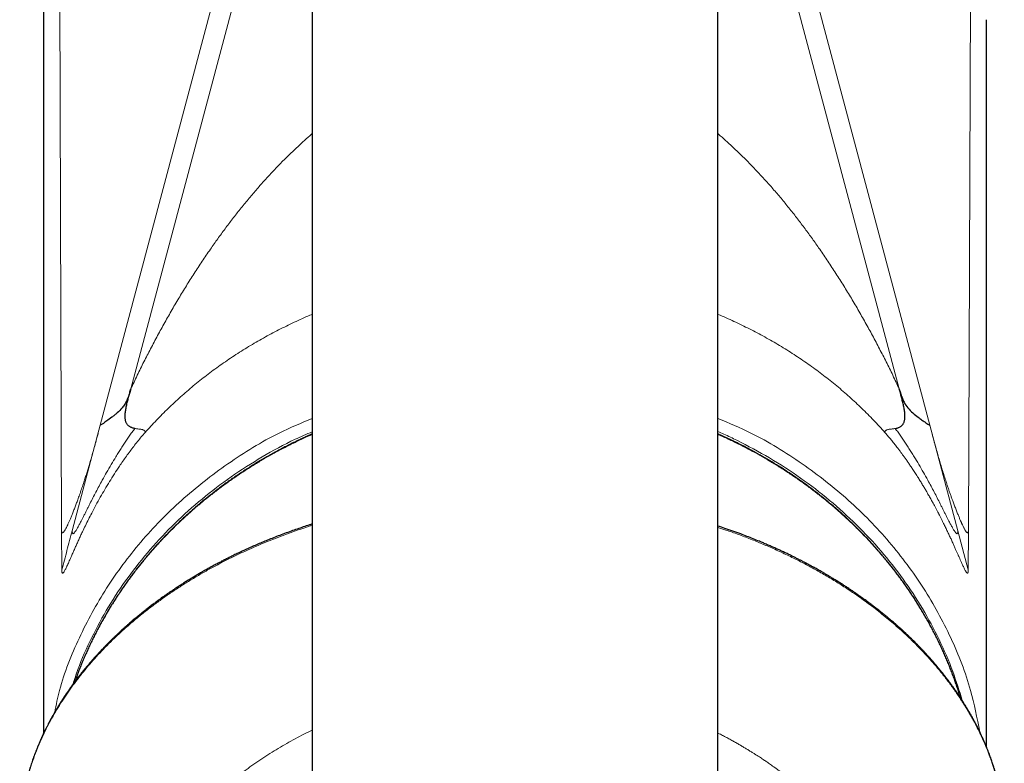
# Model space of a CAD drawing. Header units: millimetres. Extents: x 8 to 763, y 12 to 745.
# Tile 8 of 45: x 371 to 419, y 330 to 367. Entities that reach past the tile are written whole.
import ezdxf

# ---------------------------------------------------------------- set-up
doc = ezdxf.new("R2010")
doc.units = ezdxf.units.MM

msp = doc.modelspace()

# ---------------------------------------------------------------- linework, layer by layer
at = {"color": 8, "linetype": 'Continuous', "lineweight": 0}
for p, q in [((376.059, 348.518), (384.301, 379.507)), ((413.941, 348.518), (405.699, 379.507)), ((382.646, 377.149), (374.553, 346.724)), ((407.354, 377.149), (415.447, 346.724)), ((372.534, 372.693), (372.648, 341.539)), ((417.466, 372.693), (417.352, 341.539)), ((415.447, 346.724), (416.832, 341.52)), ((372.648, 341.539), (372.655, 339.587)), ((416.832, 341.52), (417.345, 339.587)), ((417.351, 341.539), (417.344, 339.58))]:
    msp.add_line(p, q, dxfattribs=at)
at = {"color": 7, "linetype": 'Continuous', "lineweight": 30}
for p, q in [((385, 378.461), (385, 338.461)), ((405, 338.461), (405, 378.461)), ((371.75, 366.711), (371.75, 331.515)), ((418.25, 330.842), (418.25, 366.711)), ((385, 338.461), (385, 198.461)), ((405, 198.461), (405, 338.461))]:
    msp.add_line(p, q, dxfattribs=at)
at = {"color": 8, "linetype": 'Continuous', "lineweight": 0, "flags": 128}
msp.add_lwpolyline([(374.553, 346.724), (373.861, 344.122), (373.168, 341.52)], dxfattribs=at)
at = {"color": 7, "linetype": 'Continuous', "lineweight": 30}
for points, knots in [([(372.534, 372.693), (372.49, 372.524), (372.403, 372.186), (372.286, 371.676), (372.18, 371.163), (372.085, 370.649), (372.002, 370.132), (371.931, 369.613), (371.871, 369.093), (371.823, 368.564), (371.785, 368.025), (371.761, 367.478), (371.75, 367.039), (371.751, 366.783), (371.752, 366.71)], [0, 0, 0, 0, 0.086494, 0.172989, 0.259485, 0.345981, 0.432476, 0.518969, 0.60546, 0.691947, 0.78255, 0.87315, 0.963749, 1, 1, 1, 1]), ([(376.059, 348.518), (376.034, 348.43), (375.988, 348.266), (375.909, 348.044), (375.835, 347.88), (375.764, 347.759), (375.701, 347.665), (375.584, 347.513), (375.433, 347.362), (375.258, 347.217), (375.081, 347.081), (374.916, 346.964), (374.782, 346.868), (374.706, 346.814), (374.637, 346.767), (374.579, 346.73), (374.562, 346.726), (374.553, 346.724)], [0, 0, 0, 0, 0.098653, 0.18244, 0.251825, 0.292064, 0.332407, 0.373034, 0.498127, 0.560655, 0.623479, 0.750913, 0.801662, 0.848146, 0.890716, 0.948187, 1, 1, 1, 1]), ([(376.256, 346.562), (376.235, 346.566), (376.193, 346.574), (376.132, 346.591), (376.075, 346.612), (376.021, 346.638), (375.973, 346.668), (375.929, 346.703), (375.891, 346.744), (375.858, 346.79), (375.831, 346.842), (375.809, 346.9), (375.793, 346.962), (375.783, 347.03), (375.777, 347.103), (375.777, 347.183), (375.781, 347.271), (375.791, 347.367), (375.805, 347.467), (375.824, 347.57), (375.845, 347.676), (375.869, 347.784), (375.903, 347.926), (375.948, 348.101), (376.003, 348.309), (376.04, 348.449), (376.059, 348.518)], [0, 0, 0, 0, 0.055964, 0.109548, 0.160455, 0.208488, 0.253545, 0.295625, 0.334824, 0.371333, 0.405436, 0.437502, 0.467961, 0.49728, 0.525925, 0.554326, 0.586283, 0.618762, 0.651998, 0.6861, 0.721074, 0.756852, 0.793318, 0.861478, 0.930593, 1, 1, 1, 1]), ([(413.744, 346.562), (413.765, 346.566), (413.807, 346.574), (413.868, 346.591), (413.925, 346.612), (413.979, 346.638), (414.027, 346.668), (414.071, 346.703), (414.109, 346.744), (414.142, 346.79), (414.169, 346.842), (414.191, 346.9), (414.207, 346.962), (414.217, 347.03), (414.223, 347.103), (414.223, 347.183), (414.219, 347.271), (414.209, 347.367), (414.195, 347.467), (414.176, 347.57), (414.155, 347.676), (414.131, 347.784), (414.097, 347.926), (414.052, 348.101), (413.997, 348.309), (413.96, 348.449), (413.941, 348.518)], [0, 0, 0, 0, 0.055964, 0.109548, 0.160455, 0.208488, 0.253545, 0.295625, 0.334824, 0.371333, 0.405436, 0.437502, 0.467961, 0.49728, 0.525925, 0.554326, 0.586283, 0.618762, 0.651998, 0.6861, 0.721074, 0.756852, 0.793318, 0.861478, 0.930593, 1, 1, 1, 1]), ([(413.941, 348.518), (413.966, 348.43), (414.012, 348.266), (414.091, 348.044), (414.197, 347.811), (414.364, 347.566), (414.608, 347.321), (414.817, 347.158), (414.961, 347.052), (415.047, 346.991), (415.149, 346.917), (415.257, 346.839), (415.354, 346.772), (415.421, 346.73), (415.438, 346.726), (415.447, 346.724)], [0, 0, 0, 0, 0.0986441, 0.1824485, 0.2518739, 0.3728771, 0.4980406, 0.6232084, 0.6654203, 0.7079838, 0.7509779, 0.8254341, 0.8906792, 0.9481651, 1, 1, 1, 1]), ([(385, 346.29), (384.938, 346.263), (384.794, 346.199), (384.569, 346.096), (384.324, 345.981), (384.08, 345.863), (383.839, 345.742), (383.598, 345.619), (383.36, 345.493), (383.123, 345.365), (382.888, 345.234), (382.655, 345.1), (382.424, 344.964), (382.194, 344.826), (381.967, 344.684), (381.741, 344.541), (381.517, 344.395), (381.295, 344.246), (381.076, 344.095), (380.858, 343.942), (380.642, 343.786), (380.429, 343.628), (380.217, 343.468), (380.008, 343.306), (379.801, 343.141), (379.597, 342.973), (379.394, 342.804), (379.194, 342.633), (378.996, 342.459), (378.801, 342.283), (378.608, 342.105), (378.417, 341.925), (378.229, 341.743), (378.043, 341.558), (377.86, 341.372), (377.679, 341.184), (377.501, 340.994), (377.325, 340.802), (377.152, 340.608), (376.982, 340.411), (376.84, 340.244), (376.7, 340.076), (376.562, 339.907), (376.401, 339.704), (376.243, 339.5), (376.088, 339.295), (375.935, 339.087), (375.786, 338.878), (375.639, 338.668), (375.495, 338.455), (375.353, 338.241), (375.215, 338.026), (375.08, 337.809), (374.947, 337.591), (374.818, 337.371), (374.692, 337.15), (374.568, 336.928), (374.448, 336.704), (374.33, 336.479), (374.216, 336.252), (374.104, 336.025), (373.996, 335.796), (373.891, 335.566), (373.789, 335.335), (373.69, 335.102), (373.594, 334.869), (373.502, 334.635), (373.412, 334.4), (373.344, 334.214), (373.307, 334.107), (373.297, 334.079)], [0, 0, 0, 0, 0.011172, 0.026185, 0.041198, 0.056211, 0.071224, 0.086236, 0.101249, 0.116261, 0.131273, 0.146285, 0.161297, 0.176309, 0.19132, 0.206332, 0.221343, 0.236354, 0.251365, 0.266376, 0.281386, 0.296397, 0.311407, 0.326417, 0.341427, 0.356437, 0.371446, 0.386455, 0.401464, 0.416473, 0.431482, 0.44649, 0.461498, 0.476506, 0.491514, 0.506521, 0.521528, 0.536535, 0.551542, 0.566548, 0.581672, 0.589604, 0.60461, 0.619615, 0.634621, 0.649625, 0.66463, 0.679634, 0.694638, 0.709642, 0.724645, 0.739649, 0.754651, 0.769654, 0.784656, 0.799658, 0.81466, 0.829661, 0.844662, 0.859663, 0.874664, 0.889664, 0.904664, 0.919664, 0.934663, 0.949662, 0.964661, 0.97966, 0.994658, 1, 1, 1, 1]), ([(416.968, 333.271), (416.951, 333.325), (416.911, 333.459), (416.842, 333.672), (416.763, 333.91), (416.68, 334.147), (416.594, 334.383), (416.505, 334.619), (416.412, 334.853), (416.317, 335.086), (416.218, 335.319), (416.116, 335.55), (416.011, 335.78), (415.903, 336.009), (415.792, 336.237), (415.678, 336.463), (415.561, 336.688), (415.44, 336.912), (415.317, 337.135), (415.191, 337.356), (415.062, 337.576), (414.929, 337.794), (414.794, 338.011), (414.656, 338.227), (414.515, 338.44), (414.371, 338.653), (414.225, 338.864), (414.075, 339.073), (413.923, 339.28), (413.768, 339.486), (413.61, 339.69), (413.449, 339.893), (413.286, 340.093), (413.12, 340.292), (412.951, 340.489), (412.78, 340.684), (412.606, 340.877), (412.429, 341.069), (412.25, 341.258), (412.068, 341.446), (411.884, 341.631), (411.698, 341.814), (411.508, 341.996), (411.317, 342.175), (411.123, 342.352), (410.926, 342.527), (410.728, 342.7), (410.527, 342.871), (410.323, 343.039), (410.118, 343.206), (409.91, 343.37), (409.7, 343.531), (409.488, 343.691), (409.273, 343.848), (409.057, 344.003), (408.839, 344.155), (408.618, 344.305), (408.395, 344.452), (408.171, 344.598), (407.944, 344.74), (407.716, 344.88), (407.486, 345.018), (407.254, 345.153), (407.02, 345.286), (406.784, 345.416), (406.547, 345.543), (406.308, 345.668), (406.067, 345.79), (405.824, 345.91), (405.58, 346.027), (405.335, 346.141), (405.141, 346.229), (405.029, 346.277), (405, 346.29)], [0, 0, 0, 0, 0.009622, 0.023895, 0.038167, 0.052439, 0.066712, 0.080985, 0.095258, 0.109532, 0.123806, 0.13808, 0.152354, 0.166628, 0.180903, 0.195178, 0.209453, 0.223729, 0.238004, 0.252281, 0.266557, 0.280833, 0.29511, 0.309388, 0.323665, 0.337943, 0.352221, 0.366499, 0.380777, 0.395056, 0.409335, 0.423615, 0.437894, 0.452174, 0.466454, 0.480734, 0.495015, 0.509296, 0.523577, 0.537858, 0.55214, 0.566422, 0.580704, 0.594986, 0.609269, 0.623551, 0.637834, 0.652118, 0.666401, 0.680685, 0.694968, 0.709252, 0.723537, 0.737821, 0.752105, 0.76639, 0.780675, 0.79496, 0.809245, 0.823531, 0.837816, 0.852102, 0.866388, 0.880674, 0.89496, 0.909246, 0.923533, 0.937819, 0.952106, 0.966392, 0.980679, 0.994966, 1, 1, 1, 1]), ([(385, 341.849), (384.953, 341.834), (384.806, 341.788), (384.558, 341.706), (384.258, 341.604), (383.95, 341.496), (383.638, 341.382), (383.324, 341.263), (383.024, 341.146), (382.735, 341.029), (382.458, 340.914), (382.193, 340.8), (381.98, 340.706), (381.816, 340.632), (381.696, 340.578), (381.579, 340.524), (381.465, 340.47), (381.354, 340.418), (381.247, 340.367), (381.141, 340.316), (381.04, 340.266), (380.945, 340.219), (380.869, 340.182), (380.811, 340.152), (380.768, 340.13), (380.73, 340.111), (380.702, 340.097), (380.681, 340.087), (380.664, 340.078), (380.644, 340.068), (380.619, 340.055), (380.583, 340.036), (380.533, 340.011), (380.469, 339.977), (380.395, 339.938), (380.31, 339.894), (380.215, 339.843), (380.082, 339.771), (379.916, 339.681), (379.725, 339.574), (379.541, 339.469), (379.364, 339.366), (379.193, 339.265), (379.019, 339.16), (378.842, 339.052), (378.663, 338.939), (378.489, 338.829), (378.318, 338.717), (378.126, 338.59), (377.913, 338.445), (377.677, 338.281), (377.465, 338.128), (377.275, 337.989), (377.109, 337.865), (376.942, 337.737), (376.789, 337.618), (376.653, 337.51), (376.536, 337.416), (376.426, 337.326), (376.323, 337.241), (376.227, 337.161), (376.138, 337.085), (376.056, 337.014), (375.985, 336.953), (375.924, 336.9), (375.874, 336.856), (375.83, 336.817), (375.796, 336.787), (375.771, 336.764), (375.75, 336.745), (375.727, 336.725), (375.701, 336.701), (375.671, 336.674), (375.639, 336.645), (375.582, 336.593), (375.501, 336.519), (375.397, 336.422), (375.291, 336.321), (375.184, 336.217), (375.07, 336.107), (374.959, 335.996), (374.849, 335.885), (374.741, 335.774), (374.629, 335.657), (374.513, 335.533), (374.393, 335.403), (374.272, 335.269), (374.15, 335.132), (374.027, 334.991), (373.902, 334.843), (373.775, 334.69), (373.67, 334.56), (373.586, 334.455), (373.525, 334.377), (373.465, 334.3), (373.409, 334.227), (373.358, 334.16), (373.314, 334.102), (373.276, 334.051), (373.245, 334.008), (373.218, 333.972), (373.197, 333.943), (373.179, 333.919), (373.164, 333.898), (373.151, 333.879), (373.136, 333.859), (373.119, 333.835), (373.099, 333.807), (373.075, 333.774), (373.048, 333.735), (373.015, 333.689), (372.977, 333.634), (372.932, 333.569), (372.883, 333.498), (372.831, 333.42), (372.775, 333.335), (372.717, 333.248), (372.645, 333.137), (372.561, 333.003), (372.466, 332.848), (372.378, 332.701), (372.297, 332.563), (372.223, 332.433), (372.152, 332.305), (372.085, 332.181), (372.02, 332.059), (371.958, 331.939), (371.898, 331.82), (371.841, 331.706), (371.8, 331.619), (371.771, 331.558), (371.753, 331.521), (371.736, 331.485), (371.722, 331.454), (371.71, 331.429), (371.702, 331.411), (371.695, 331.397), (371.688, 331.382), (371.679, 331.363), (371.668, 331.338), (371.655, 331.309), (371.639, 331.274), (371.621, 331.233), (371.6, 331.185), (371.577, 331.133), (371.554, 331.079), (371.532, 331.026), (371.497, 330.944), (371.451, 330.832), (371.395, 330.693), (371.343, 330.557), (371.293, 330.423), (371.243, 330.286), (371.196, 330.152), (371.151, 330.018), (371.108, 329.885), (371.073, 329.773), (371.046, 329.683), (371.026, 329.616), (371.006, 329.548), (370.987, 329.482), (370.969, 329.417), (370.952, 329.358), (370.937, 329.303), (370.925, 329.254), (370.914, 329.212), (370.905, 329.177), (370.898, 329.15), (370.893, 329.13), (370.889, 329.115), (370.885, 329.102), (370.882, 329.087), (370.877, 329.069), (370.871, 329.043), (370.863, 329.011), (370.854, 328.971), (370.842, 328.924), (370.83, 328.869), (370.816, 328.807), (370.8, 328.738), (370.784, 328.662), (370.767, 328.578), (370.748, 328.487), (370.73, 328.389), (370.71, 328.283), (370.691, 328.17), (370.671, 328.049), (370.651, 327.921), (370.632, 327.786), (370.614, 327.644), (370.596, 327.494), (370.586, 327.391), (370.581, 327.339)], [0, 0, 0, 0, 0.0055762, 0.0175849, 0.0297874, 0.0418877, 0.0552631, 0.0682395, 0.0808169, 0.0929948, 0.1047731, 0.1161514, 0.1271294, 0.1324682, 0.1377068, 0.1428451, 0.1478832, 0.152821, 0.1576523, 0.1621885, 0.1669949, 0.1712781, 0.1750381, 0.1772451, 0.1792216, 0.1809676, 0.1823921, 0.1830657, 0.1837715, 0.1846992, 0.1858488, 0.1872205, 0.1896725, 0.1926161, 0.1960511, 0.1999775, 0.2043953, 0.2093044, 0.2185997, 0.2276551, 0.2364556, 0.2450012, 0.2532918, 0.2613272, 0.2706328, 0.2795711, 0.2881636, 0.2968294, 0.3057297, 0.3177386, 0.3301547, 0.3429842, 0.3519089, 0.3610236, 0.3703285, 0.3797402, 0.3868138, 0.3935281, 0.3998827, 0.4058775, 0.4115121, 0.4167865, 0.4217005, 0.4262539, 0.4295785, 0.4326773, 0.435379, 0.4375843, 0.4388763, 0.4400436, 0.4414259, 0.4430389, 0.4448828, 0.4469418, 0.4490954, 0.455376, 0.462182, 0.4687028, 0.4756425, 0.4830012, 0.4907789, 0.4977066, 0.5049617, 0.5125987, 0.5206193, 0.5290234, 0.5378107, 0.5464466, 0.5554228, 0.5647388, 0.5743943, 0.5843887, 0.5891687, 0.5940223, 0.598931, 0.603524, 0.6076558, 0.6113264, 0.614365, 0.6169939, 0.6192132, 0.621023, 0.6224233, 0.6236321, 0.6247564, 0.6259105, 0.6273518, 0.6290926, 0.6311329, 0.6334726, 0.6361116, 0.6396043, 0.6435121, 0.6478347, 0.6525718, 0.6577232, 0.6630567, 0.6683228, 0.6778021, 0.6870539, 0.6960776, 0.7039411, 0.7116218, 0.7191192, 0.7264329, 0.7335627, 0.7404153, 0.7475944, 0.7542472, 0.7603732, 0.7626356, 0.7648166, 0.7669152, 0.7687538, 0.7702008, 0.7712561, 0.7718932, 0.7727152, 0.7738302, 0.7752383, 0.7769394, 0.7789336, 0.781221, 0.7840759, 0.7871639, 0.7902341, 0.7932787, 0.7962977, 0.8044363, 0.8123824, 0.8201359, 0.8276979, 0.8353534, 0.8433143, 0.8505725, 0.8580669, 0.8657975, 0.8695238, 0.8733025, 0.8771336, 0.8809613, 0.8845065, 0.8879631, 0.891048, 0.8937613, 0.8961031, 0.8980733, 0.8996721, 0.9006297, 0.9014577, 0.9021928, 0.9028792, 0.9038878, 0.905302, 0.907122, 0.9093475, 0.9119786, 0.9150151, 0.9184571, 0.9223044, 0.9265569, 0.9312143, 0.9362766, 0.9417435, 0.9476147, 0.9538899, 0.9605687, 0.9676508, 0.9751355, 0.9830224, 0.9913108, 1, 1, 1, 1]), ([(419.119, 327.339), (419.114, 327.388), (419.105, 327.484), (419.089, 327.624), (419.072, 327.757), (419.055, 327.882), (419.038, 328.001), (419.02, 328.11), (419.004, 328.21), (418.988, 328.303), (418.972, 328.388), (418.957, 328.468), (418.942, 328.544), (418.928, 328.615), (418.914, 328.682), (418.902, 328.741), (418.89, 328.792), (418.88, 328.837), (418.872, 328.876), (418.864, 328.911), (418.857, 328.941), (418.85, 328.967), (418.845, 328.992), (418.838, 329.019), (418.831, 329.05), (418.822, 329.087), (418.811, 329.128), (418.8, 329.173), (418.78, 329.252), (418.751, 329.362), (418.72, 329.475), (418.696, 329.558), (418.68, 329.614), (418.664, 329.668), (418.647, 329.722), (418.63, 329.779), (418.61, 329.844), (418.586, 329.921), (418.557, 330.009), (418.525, 330.105), (418.489, 330.209), (418.45, 330.322), (418.406, 330.442), (418.357, 330.57), (418.315, 330.68), (418.28, 330.768), (418.254, 330.832), (418.229, 330.892), (418.206, 330.948), (418.185, 330.999), (418.166, 331.045), (418.148, 331.085), (418.132, 331.122), (418.119, 331.153), (418.108, 331.178), (418.099, 331.198), (418.093, 331.212), (418.087, 331.225), (418.08, 331.241), (418.07, 331.264), (418.057, 331.291), (418.039, 331.332), (418.014, 331.387), (417.981, 331.457), (417.945, 331.535), (417.905, 331.617), (417.863, 331.703), (417.82, 331.791), (417.775, 331.88), (417.73, 331.968), (417.685, 332.054), (417.64, 332.139), (417.595, 332.221), (417.537, 332.328), (417.465, 332.457), (417.378, 332.607), (417.292, 332.754), (417.208, 332.891), (417.128, 333.021), (417.051, 333.143), (416.97, 333.267), (416.902, 333.371), (416.848, 333.452), (416.811, 333.505), (416.78, 333.552), (416.753, 333.591), (416.731, 333.624), (416.712, 333.65), (416.695, 333.674), (416.678, 333.699), (416.656, 333.73), (416.628, 333.771), (416.591, 333.822), (416.548, 333.882), (416.499, 333.95), (416.447, 334.021), (416.392, 334.095), (416.336, 334.17), (416.275, 334.251), (416.209, 334.337), (416.139, 334.426), (416.055, 334.533), (415.959, 334.652), (415.852, 334.782), (415.751, 334.903), (415.656, 335.015), (415.565, 335.12), (415.479, 335.217), (415.403, 335.303), (415.336, 335.377), (415.277, 335.441), (415.22, 335.504), (415.151, 335.578), (415.068, 335.666), (414.97, 335.769), (414.863, 335.879), (414.747, 335.996), (414.647, 336.095), (414.567, 336.174), (414.51, 336.23), (414.456, 336.281), (414.407, 336.328), (414.363, 336.37), (414.324, 336.408), (414.289, 336.44), (414.259, 336.468), (414.234, 336.491), (414.213, 336.511), (414.195, 336.528), (414.177, 336.544), (414.158, 336.562), (414.132, 336.586), (414.099, 336.616), (414.058, 336.653), (414.01, 336.697), (413.954, 336.747), (413.897, 336.797), (413.839, 336.849), (413.781, 336.9), (413.718, 336.955), (413.65, 337.013), (413.56, 337.09), (413.451, 337.183), (413.325, 337.287), (413.206, 337.385), (413.094, 337.475), (412.989, 337.559), (412.897, 337.63), (412.819, 337.692), (412.752, 337.743), (412.69, 337.79), (412.633, 337.833), (412.58, 337.874), (412.518, 337.92), (412.443, 337.976), (412.353, 338.042), (412.254, 338.115), (412.145, 338.193), (412.027, 338.277), (411.9, 338.367), (411.766, 338.459), (411.628, 338.553), (411.484, 338.65), (411.332, 338.75), (411.172, 338.854), (411.002, 338.962), (410.837, 339.066), (410.68, 339.162), (410.538, 339.248), (410.404, 339.329), (410.276, 339.403), (410.157, 339.473), (410.045, 339.537), (409.94, 339.596), (409.844, 339.65), (409.756, 339.699), (409.676, 339.743), (409.604, 339.782), (409.542, 339.816), (409.49, 339.844), (409.447, 339.867), (409.411, 339.886), (409.381, 339.902), (409.353, 339.917), (409.32, 339.934), (409.281, 339.955), (409.235, 339.979), (409.185, 340.005), (409.131, 340.033), (409.074, 340.063), (409.014, 340.093), (408.928, 340.137), (408.81, 340.197), (408.659, 340.271), (408.497, 340.351), (408.323, 340.434), (408.149, 340.515), (407.975, 340.595), (407.804, 340.673), (407.623, 340.753), (407.435, 340.835), (407.241, 340.918), (407.009, 341.015), (406.739, 341.124), (406.432, 341.245), (406.097, 341.371), (405.735, 341.503), (405.361, 341.634), (405.115, 341.715), (405, 341.753)], [0, 0, 0, 0, 0.00823, 0.016058, 0.023486, 0.030516, 0.037149, 0.043386, 0.048905, 0.054074, 0.058893, 0.063364, 0.067487, 0.071678, 0.075437, 0.078764, 0.081659, 0.084135, 0.086332, 0.088291, 0.090012, 0.091494, 0.092778, 0.094252, 0.096018, 0.098077, 0.100426, 0.103051, 0.105718, 0.113878, 0.121704, 0.124924, 0.128083, 0.131183, 0.134223, 0.137373, 0.140864, 0.145415, 0.15044, 0.155939, 0.161911, 0.168356, 0.175275, 0.182668, 0.190535, 0.194221, 0.197978, 0.201515, 0.204753, 0.207692, 0.210331, 0.212671, 0.214821, 0.216635, 0.218114, 0.219257, 0.220064, 0.220623, 0.221554, 0.222865, 0.224525, 0.226357, 0.229993, 0.234093, 0.238659, 0.243691, 0.248579, 0.253828, 0.259128, 0.264329, 0.269432, 0.274436, 0.279341, 0.284148, 0.293466, 0.30239, 0.311053, 0.319962, 0.327167, 0.334554, 0.342123, 0.349865, 0.353596, 0.356889, 0.359743, 0.36216, 0.364141, 0.365665, 0.367085, 0.368595, 0.370202, 0.372878, 0.376068, 0.379772, 0.383989, 0.388717, 0.393048, 0.397734, 0.402773, 0.408165, 0.413903, 0.419648, 0.428327, 0.436582, 0.444413, 0.451496, 0.458195, 0.464512, 0.470447, 0.474843, 0.479004, 0.482985, 0.48714, 0.493486, 0.500315, 0.507625, 0.515419, 0.523695, 0.527538, 0.531356, 0.534862, 0.538044, 0.540901, 0.543435, 0.545644, 0.547528, 0.549155, 0.550432, 0.551554, 0.552609, 0.553803, 0.555289, 0.557456, 0.560043, 0.563049, 0.566476, 0.570323, 0.57364, 0.577218, 0.581055, 0.585152, 0.589463, 0.597365, 0.604803, 0.611776, 0.618283, 0.624324, 0.629898, 0.63395, 0.637712, 0.641186, 0.644369, 0.647266, 0.650184, 0.654691, 0.659662, 0.6651, 0.671005, 0.677379, 0.684222, 0.691538, 0.698658, 0.706161, 0.714045, 0.722307, 0.730948, 0.739945, 0.747414, 0.754473, 0.761123, 0.767365, 0.7732, 0.778629, 0.783652, 0.788272, 0.792487, 0.796299, 0.799709, 0.802715, 0.805085, 0.807127, 0.808816, 0.810133, 0.811288, 0.812806, 0.814713, 0.816803, 0.819201, 0.821742, 0.824384, 0.827128, 0.829973, 0.836411, 0.843313, 0.850681, 0.858514, 0.866813, 0.874084, 0.88168, 0.8896, 0.897846, 0.906341, 0.914797, 0.92795, 0.940941, 0.953771, 0.970032, 0.986034, 1, 1, 1, 1])]:
    msp.add_open_spline(points, degree=3, knots=knots, dxfattribs=at)
at = {"color": 8, "linetype": 'Continuous', "lineweight": 0}
for points, knots in [([(385, 361.092), (384.989, 361.082), (384.861, 360.974), (384.622, 360.762), (384.254, 360.426), (383.865, 360.055), (383.456, 359.647), (383.057, 359.231), (382.665, 358.806), (382.275, 358.365), (381.885, 357.908), (381.497, 357.435), (381.118, 356.954), (380.748, 356.467), (380.385, 355.974), (380.01, 355.445), (379.624, 354.881), (379.227, 354.279), (378.842, 353.671), (378.463, 353.053), (378.093, 352.425), (377.73, 351.786), (377.376, 351.143), (377.033, 350.494), (376.698, 349.84), (376.373, 349.182), (376.163, 348.74), (376.059, 348.518)], [0, 0, 0, 0, 0.002787, 0.032297, 0.061817, 0.09894, 0.136074, 0.173218, 0.210367, 0.24752, 0.286924, 0.326325, 0.365719, 0.405104, 0.444479, 0.483841, 0.530215, 0.576571, 0.62291, 0.669234, 0.71649, 0.763737, 0.810979, 0.858222, 0.905469, 0.952727, 1, 1, 1, 1]), ([(405, 361.092), (405.011, 361.082), (405.139, 360.974), (405.378, 360.762), (405.746, 360.426), (406.135, 360.055), (406.544, 359.647), (406.943, 359.231), (407.335, 358.806), (407.725, 358.365), (408.115, 357.908), (408.503, 357.435), (408.882, 356.954), (409.252, 356.467), (409.615, 355.974), (409.99, 355.445), (410.376, 354.881), (410.773, 354.279), (411.158, 353.671), (411.537, 353.053), (411.907, 352.425), (412.27, 351.786), (412.624, 351.143), (412.967, 350.494), (413.302, 349.84), (413.627, 349.182), (413.837, 348.74), (413.941, 348.518)], [0, 0, 0, 0, 0.002787, 0.032297, 0.061817, 0.09894, 0.136074, 0.173218, 0.210367, 0.24752, 0.286924, 0.326325, 0.365719, 0.405104, 0.444479, 0.483841, 0.530215, 0.576571, 0.62291, 0.669234, 0.71649, 0.763737, 0.810979, 0.858222, 0.905469, 0.952727, 1, 1, 1, 1]), ([(376.766, 346.365), (376.95, 346.568), (377.317, 346.973), (377.901, 347.556), (378.506, 348.12), (379.135, 348.662), (379.787, 349.182), (380.459, 349.678), (381.152, 350.152), (381.865, 350.601), (382.595, 351.025), (383.343, 351.425), (384.108, 351.797), (384.661, 352.051), (384.963, 352.172), (385, 352.187)], [0, 0, 0, 0, 0.0823628, 0.1647241, 0.2470847, 0.3294453, 0.4118067, 0.4941693, 0.5765337, 0.6588999, 0.7412681, 0.8236381, 0.9060096, 0.9883824, 1, 1, 1, 1]), ([(413.234, 346.365), (413.05, 346.568), (412.683, 346.973), (412.099, 347.556), (411.494, 348.12), (410.865, 348.662), (410.213, 349.182), (409.541, 349.678), (408.848, 350.152), (408.135, 350.601), (407.405, 351.025), (406.657, 351.425), (405.892, 351.797), (405.339, 352.051), (405.037, 352.172), (405, 352.187)], [0, 0, 0, 0, 0.082363, 0.164724, 0.247085, 0.329445, 0.411807, 0.494169, 0.576534, 0.6589, 0.741268, 0.823638, 0.90601, 0.988382, 1, 1, 1, 1]), ([(372.306, 332.576), (372.378, 332.936), (372.633, 334.193), (373.473, 336.26), (374.805, 338.722), (376.505, 340.999), (378.511, 343.064), (380.812, 344.858), (382.986, 346.211), (384.453, 346.827), (385, 347.057)], [0, 0, 0, 0, 0.057301, 0.200192, 0.343093, 0.486022, 0.628945, 0.771881, 0.914846, 1, 1, 1, 1]), ([(374.553, 346.724), (374.531, 346.64), (374.488, 346.48), (374.428, 346.253), (374.38, 346.076), (374.344, 345.943), (374.318, 345.847), (374.29, 345.744), (374.243, 345.576), (374.178, 345.343), (374.098, 345.066), (374.024, 344.812), (373.953, 344.577), (373.884, 344.356), (373.814, 344.134), (373.735, 343.892), (373.649, 343.632), (373.555, 343.361), (373.468, 343.117), (373.387, 342.897), (373.312, 342.697), (373.237, 342.502), (373.175, 342.348), (373.128, 342.231), (373.095, 342.152), (373.063, 342.076), (373.032, 342.004), (373.003, 341.937), (372.975, 341.874), (372.94, 341.8), (372.901, 341.719), (372.859, 341.636), (372.828, 341.58), (372.806, 341.544), (372.792, 341.522), (372.779, 341.502), (372.767, 341.485), (372.755, 341.469), (372.736, 341.448), (372.714, 341.427), (372.69, 341.416), (372.671, 341.421), (372.658, 341.443), (372.65, 341.481), (372.648, 341.52), (372.648, 341.539)], [0, 0, 0, 0, 0.032613, 0.061784, 0.087516, 0.101071, 0.113435, 0.12461, 0.140909, 0.178892, 0.21529, 0.250207, 0.280039, 0.310516, 0.34173, 0.373768, 0.415738, 0.457665, 0.499712, 0.53464, 0.569717, 0.605006, 0.641554, 0.658202, 0.674457, 0.690328, 0.705822, 0.720951, 0.735724, 0.750154, 0.77528, 0.79946, 0.822781, 0.83173, 0.840567, 0.8493, 0.857935, 0.866478, 0.874939, 0.898096, 0.92005, 0.940987, 0.961126, 0.980708, 1, 1, 1, 1]), ([(405, 347.057), (405.547, 346.827), (407.014, 346.211), (409.188, 344.858), (411.489, 343.064), (413.496, 340.999), (415.193, 338.721), (416.534, 336.262), (417.469, 333.878), (417.776, 332.295), (417.908, 331.611)], [0, 0, 0, 0, 0.080988, 0.216957, 0.352898, 0.488828, 0.624763, 0.760671, 0.89657, 1, 1, 1, 1]), ([(415.447, 346.724), (415.469, 346.64), (415.512, 346.48), (415.572, 346.254), (415.62, 346.077), (415.656, 345.943), (415.682, 345.847), (415.71, 345.745), (415.757, 345.576), (415.822, 345.344), (415.901, 345.066), (415.984, 344.786), (416.07, 344.502), (416.161, 344.211), (416.241, 343.964), (416.309, 343.759), (416.365, 343.592), (416.422, 343.427), (416.48, 343.264), (416.543, 343.087), (416.613, 342.897), (416.688, 342.697), (416.763, 342.502), (416.836, 342.321), (416.903, 342.156), (416.95, 342.044), (416.981, 341.975), (416.996, 341.941), (417.01, 341.908), (417.025, 341.876), (417.039, 341.845), (417.061, 341.798), (417.089, 341.739), (417.122, 341.672), (417.152, 341.615), (417.18, 341.565), (417.206, 341.522), (417.232, 341.485), (417.259, 341.452), (417.286, 341.427), (417.31, 341.416), (417.329, 341.421), (417.342, 341.443), (417.35, 341.481), (417.352, 341.52), (417.352, 341.539)], [0, 0, 0, 0, 0.032581, 0.061736, 0.087467, 0.10103, 0.113407, 0.124601, 0.140869, 0.178816, 0.215216, 0.250172, 0.290238, 0.33065, 0.371613, 0.396539, 0.421775, 0.447358, 0.473328, 0.499719, 0.534604, 0.569667, 0.60497, 0.641516, 0.673746, 0.70452, 0.712349, 0.720083, 0.727726, 0.735277, 0.74274, 0.750114, 0.769889, 0.788267, 0.805279, 0.821816, 0.839127, 0.856823, 0.874957, 0.898103, 0.920048, 0.94098, 0.961117, 0.980702, 1, 1, 1, 1]), ([(372.655, 339.58), (372.655, 339.566), (372.656, 339.54), (372.659, 339.507), (372.663, 339.48), (372.669, 339.457), (372.677, 339.44), (372.686, 339.428), (372.698, 339.425), (372.712, 339.43), (372.729, 339.444), (372.747, 339.467), (372.768, 339.498), (372.794, 339.542), (372.827, 339.603), (372.867, 339.684), (372.91, 339.775), (372.955, 339.873), (373.002, 339.979), (373.051, 340.089), (373.102, 340.204), (373.162, 340.342), (373.234, 340.504), (373.316, 340.69), (373.401, 340.879), (373.488, 341.072), (373.578, 341.265), (373.687, 341.498), (373.817, 341.769), (373.97, 342.079), (374.143, 342.416), (374.336, 342.781), (374.552, 343.171), (374.776, 343.559), (375.007, 343.943), (375.247, 344.324), (375.467, 344.659), (375.665, 344.949), (375.84, 345.196), (376.018, 345.44), (376.199, 345.68), (376.384, 345.914), (376.573, 346.144), (376.702, 346.291), (376.766, 346.365)], [0, 0, 0, 0, 0.010784, 0.020784, 0.030719, 0.04092, 0.051444, 0.06218, 0.072954, 0.083629, 0.094157, 0.104557, 0.114876, 0.125159, 0.140576, 0.156039, 0.171568, 0.187162, 0.202806, 0.218482, 0.234172, 0.249861, 0.273265, 0.296631, 0.319963, 0.343276, 0.366588, 0.389906, 0.426566, 0.463245, 0.499932, 0.546618, 0.593289, 0.639946, 0.686599, 0.733262, 0.779941, 0.811386, 0.842835, 0.874282, 0.905722, 0.937152, 0.968574, 1, 1, 1, 1]), ([(376.256, 346.562), (376.21, 346.5), (376.117, 346.376), (375.98, 346.183), (375.845, 345.987), (375.711, 345.786), (375.579, 345.582), (375.449, 345.376), (375.285, 345.111), (375.09, 344.786), (374.866, 344.399), (374.667, 344.044), (374.492, 343.72), (374.338, 343.429), (374.188, 343.139), (374.065, 342.896), (373.967, 342.701), (373.893, 342.554), (373.82, 342.408), (373.748, 342.264), (373.677, 342.124), (373.615, 342.004), (373.563, 341.904), (373.52, 341.822), (373.477, 341.743), (373.436, 341.669), (373.396, 341.6), (373.358, 341.538), (373.322, 341.483), (373.289, 341.438), (373.261, 341.405), (373.237, 341.383), (373.216, 341.373), (373.2, 341.376), (373.188, 341.388), (373.181, 341.404), (373.176, 341.42), (373.172, 341.44), (373.17, 341.463), (373.168, 341.489), (373.168, 341.509), (373.168, 341.52)], [0, 0, 0, 0, 0.033103, 0.066545, 0.100266, 0.134201, 0.168289, 0.202477, 0.236719, 0.299523, 0.362253, 0.424842, 0.47167, 0.518374, 0.564916, 0.611239, 0.635399, 0.659478, 0.683479, 0.707409, 0.731281, 0.755095, 0.770434, 0.78573, 0.80097, 0.816139, 0.831223, 0.846215, 0.861126, 0.875995, 0.889352, 0.90285, 0.916626, 0.930746, 0.945027, 0.954279, 0.963339, 0.972199, 0.980995, 0.990064, 1, 1, 1, 1]), ([(385, 346.397), (384.717, 346.277), (383.867, 345.915), (382.527, 345.176), (380.989, 344.198), (379.551, 343.102), (378.218, 341.905), (376.999, 340.613), (375.904, 339.235), (374.936, 337.781), (374.114, 336.258), (373.535, 334.981), (373.286, 334.2), (373.21, 333.961)], [0, 0, 0, 0, 0.050191, 0.150824, 0.251454, 0.352078, 0.452697, 0.55331, 0.653917, 0.754516, 0.855108, 0.955691, 1, 1, 1, 1]), ([(385, 346.266), (384.862, 346.205), (384.557, 346.07), (384.091, 345.847), (383.602, 345.6), (383.123, 345.344), (382.654, 345.079), (382.195, 344.806), (381.743, 344.523), (381.296, 344.227), (380.854, 343.921), (380.418, 343.602), (379.991, 343.274), (379.573, 342.936), (379.164, 342.589), (378.765, 342.233), (378.377, 341.869), (377.998, 341.497), (377.63, 341.116), (377.273, 340.728), (376.926, 340.331), (376.593, 339.93), (376.272, 339.524), (375.964, 339.113), (375.668, 338.696), (375.38, 338.27), (375.103, 337.834), (374.836, 337.39), (374.581, 336.94), (374.338, 336.484), (374.108, 336.023), (373.891, 335.557), (373.687, 335.087), (373.497, 334.612), (373.37, 334.28), (373.31, 334.105), (373.305, 334.09)], [0, 0, 0, 0, 0.025042, 0.055529, 0.086017, 0.116504, 0.146447, 0.17639, 0.206333, 0.236276, 0.266831, 0.297385, 0.327939, 0.358493, 0.389047, 0.419601, 0.450155, 0.480643, 0.51113, 0.541618, 0.572105, 0.602593, 0.632536, 0.662479, 0.692422, 0.722365, 0.752919, 0.783473, 0.814028, 0.844582, 0.875136, 0.90569, 0.936244, 0.966732, 0.997219, 1, 1, 1, 1]), ([(376.766, 346.365), (376.766, 346.377), (376.765, 346.4), (376.755, 346.427), (376.739, 346.45), (376.718, 346.468), (376.689, 346.485), (376.652, 346.499), (376.606, 346.511), (376.55, 346.522), (376.484, 346.531), (376.409, 346.54), (376.333, 346.549), (376.282, 346.558), (376.256, 346.562)], [0, 0, 0, 0, 0.047945, 0.099151, 0.153636, 0.211209, 0.271552, 0.354114, 0.439824, 0.527726, 0.647268, 0.767007, 0.885106, 1, 1, 1, 1]), ([(405.938, 345.981), (405.831, 346.033), (405.62, 346.136), (405.307, 346.281), (405.1, 346.372), (405, 346.417)], [0, 0, 0, 0, 0.34633, 0.681804, 1, 1, 1, 1]), ([(416.959, 333.284), (416.938, 333.354), (416.869, 333.585), (416.737, 333.976), (416.564, 334.456), (416.377, 334.933), (416.177, 335.405), (415.964, 335.872), (415.738, 336.335), (415.5, 336.791), (415.25, 337.242), (414.987, 337.688), (414.712, 338.127), (414.427, 338.558), (414.132, 338.98), (413.828, 339.392), (413.513, 339.798), (413.185, 340.2), (412.843, 340.597), (412.489, 340.989), (412.124, 341.373), (411.748, 341.749), (411.362, 342.116), (410.966, 342.475), (410.561, 342.824), (410.146, 343.164), (409.723, 343.495), (409.291, 343.816), (408.85, 344.128), (408.403, 344.427), (407.951, 344.716), (407.495, 344.992), (407.031, 345.259), (406.556, 345.517), (406.072, 345.767), (405.577, 346.006), (405.219, 346.172), (405.025, 346.256), (405, 346.266)], [0, 0, 0, 0, 0.0123463, 0.0414233, 0.0705002, 0.0995771, 0.128654, 0.1577309, 0.1868078, 0.2158213, 0.2448348, 0.2738483, 0.3028618, 0.3318752, 0.3603706, 0.3888661, 0.4173615, 0.4458569, 0.4749338, 0.5040107, 0.5330876, 0.5621645, 0.5912415, 0.6203184, 0.6493953, 0.6784088, 0.7074222, 0.7364357, 0.7654492, 0.7944627, 0.8229581, 0.8514535, 0.8799489, 0.9084443, 0.9375212, 0.9665981, 0.9956751, 1, 1, 1, 1]), ([(413.234, 346.365), (413.234, 346.377), (413.235, 346.4), (413.245, 346.427), (413.261, 346.45), (413.282, 346.468), (413.311, 346.485), (413.348, 346.499), (413.394, 346.511), (413.45, 346.522), (413.516, 346.531), (413.591, 346.54), (413.667, 346.549), (413.718, 346.558), (413.744, 346.562)], [0, 0, 0, 0, 0.047945, 0.099151, 0.153636, 0.211209, 0.271552, 0.354114, 0.439824, 0.527726, 0.647268, 0.767007, 0.885106, 1, 1, 1, 1]), ([(417.344, 339.573), (417.343, 339.552), (417.342, 339.511), (417.335, 339.475), (417.328, 339.454), (417.322, 339.443), (417.314, 339.436), (417.302, 339.432), (417.286, 339.436), (417.266, 339.453), (417.246, 339.478), (417.228, 339.505), (417.204, 339.544), (417.176, 339.598), (417.14, 339.669), (417.101, 339.751), (417.057, 339.848), (417.005, 339.962), (416.949, 340.088), (416.908, 340.181), (416.884, 340.236), (416.876, 340.254), (416.868, 340.272), (416.861, 340.29), (416.853, 340.308), (416.828, 340.363), (416.785, 340.461), (416.721, 340.606), (416.651, 340.764), (416.575, 340.934), (416.492, 341.117), (416.405, 341.304), (416.316, 341.493), (416.225, 341.684), (416.139, 341.86), (416.059, 342.02), (415.991, 342.155), (415.943, 342.25), (415.915, 342.303), (415.906, 342.32), (415.898, 342.337), (415.889, 342.354), (415.88, 342.372), (415.855, 342.42), (415.811, 342.505), (415.744, 342.631), (415.668, 342.772), (415.583, 342.929), (415.488, 343.1), (415.383, 343.286), (415.277, 343.469), (415.171, 343.648), (415.068, 343.82), (414.957, 344), (414.859, 344.156), (414.775, 344.287), (414.709, 344.39), (414.645, 344.488), (414.585, 344.58), (414.527, 344.666), (414.454, 344.774), (414.368, 344.901), (414.269, 345.043), (414.176, 345.174), (414.089, 345.294), (414.001, 345.414), (413.904, 345.544), (413.784, 345.7), (413.649, 345.871), (413.506, 346.048), (413.368, 346.212), (413.278, 346.315), (413.234, 346.365)], [0, 0, 0, 0, 0.017264, 0.034065, 0.042348, 0.050581, 0.058787, 0.066989, 0.08205, 0.096484, 0.105849, 0.115072, 0.124214, 0.137532, 0.15134, 0.165727, 0.180772, 0.198485, 0.21719, 0.234528, 0.236862, 0.23921, 0.241574, 0.243952, 0.246346, 0.248755, 0.265839, 0.284159, 0.30374, 0.324603, 0.346764, 0.37024, 0.391995, 0.414784, 0.438614, 0.454914, 0.471672, 0.486798, 0.488805, 0.490818, 0.492838, 0.494863, 0.496895, 0.498933, 0.512111, 0.527121, 0.543962, 0.562637, 0.583144, 0.605485, 0.629661, 0.649527, 0.670482, 0.692525, 0.715657, 0.728209, 0.741059, 0.753606, 0.764751, 0.77555, 0.786002, 0.805371, 0.823426, 0.840169, 0.855599, 0.869716, 0.886947, 0.906269, 0.931682, 0.955767, 0.978535, 1, 1, 1, 1]), ([(413.744, 346.562), (413.79, 346.5), (413.883, 346.376), (414.02, 346.183), (414.155, 345.987), (414.289, 345.786), (414.421, 345.582), (414.551, 345.376), (414.715, 345.111), (414.91, 344.786), (415.134, 344.399), (415.333, 344.044), (415.508, 343.72), (415.662, 343.429), (415.812, 343.139), (415.935, 342.896), (416.033, 342.701), (416.107, 342.554), (416.18, 342.408), (416.252, 342.264), (416.323, 342.124), (416.385, 342.004), (416.437, 341.904), (416.48, 341.822), (416.523, 341.743), (416.564, 341.669), (416.604, 341.6), (416.642, 341.538), (416.678, 341.483), (416.711, 341.438), (416.739, 341.405), (416.763, 341.383), (416.784, 341.373), (416.8, 341.376), (416.812, 341.388), (416.819, 341.404), (416.824, 341.42), (416.828, 341.44), (416.83, 341.463), (416.832, 341.489), (416.832, 341.509), (416.832, 341.52)], [0, 0, 0, 0, 0.033103, 0.066545, 0.100266, 0.134201, 0.168289, 0.202477, 0.236719, 0.299523, 0.362253, 0.424842, 0.47167, 0.518374, 0.564916, 0.611239, 0.635399, 0.659478, 0.683479, 0.707409, 0.731281, 0.755095, 0.770434, 0.78573, 0.80097, 0.816139, 0.831223, 0.846215, 0.861126, 0.875995, 0.889352, 0.90285, 0.916626, 0.930746, 0.945027, 0.954279, 0.963339, 0.972199, 0.980995, 0.990064, 1, 1, 1, 1]), ([(417.048, 333.146), (416.901, 333.627), (416.587, 334.652), (415.925, 336.168), (415.108, 337.693), (414.15, 339.151), (413.062, 340.533), (411.851, 341.831), (410.525, 343.034), (409.092, 344.134), (407.568, 345.132), (406.481, 345.698), (405.938, 345.981)], [0, 0, 0, 0, 0.089437, 0.190569, 0.291712, 0.392865, 0.494029, 0.595202, 0.696386, 0.797581, 0.898785, 1, 1, 1, 1]), ([(370.58, 327.298), (370.597, 327.46), (370.632, 327.784), (370.711, 328.27), (370.808, 328.755), (370.926, 329.239), (371.065, 329.72), (371.223, 330.199), (371.396, 330.662), (371.582, 331.109), (371.78, 331.539), (371.993, 331.966), (372.222, 332.389), (372.468, 332.807), (372.726, 333.215), (372.995, 333.612), (373.274, 333.999), (373.568, 334.382), (373.877, 334.761), (374.2, 335.136), (374.537, 335.505), (374.888, 335.869), (375.258, 336.234), (375.649, 336.598), (376.06, 336.961), (376.486, 337.317), (376.926, 337.666), (377.38, 338.007), (377.841, 338.335), (378.308, 338.65), (378.781, 338.953), (379.267, 339.249), (379.765, 339.536), (380.275, 339.815), (380.797, 340.085), (381.33, 340.346), (381.856, 340.589), (382.373, 340.816), (382.88, 341.026), (383.394, 341.228), (383.916, 341.421), (384.446, 341.606), (384.808, 341.727), (384.995, 341.784), (385, 341.786)], [0, 0, 0, 0, 0.0272124, 0.0544587, 0.0817313, 0.1090224, 0.1363241, 0.1636281, 0.1909263, 0.2159378, 0.2409314, 0.2659011, 0.2908409, 0.3157453, 0.3406088, 0.364335, 0.3880861, 0.4118576, 0.4356452, 0.4594448, 0.4832523, 0.5070637, 0.5308754, 0.5558173, 0.5807522, 0.6056766, 0.6305878, 0.6554835, 0.6803619, 0.704116, 0.7278972, 0.7517006, 0.7755216, 0.799356, 0.8231999, 0.8470497, 0.8709023, 0.8923214, 0.9137391, 0.9351544, 0.9565666, 0.9779756, 0.9993816, 1, 1, 1, 1]), ([(373.168, 341.52), (373.083, 341.198), (372.912, 340.554), (372.741, 339.909), (372.655, 339.587)], [0, 0, 0, 0, 0.5, 1, 1, 1, 1]), ([(419.12, 327.298), (419.094, 327.533), (419.042, 327.992), (418.915, 328.66), (418.782, 329.21), (418.656, 329.649), (418.548, 329.988), (418.426, 330.339), (418.24, 330.827), (417.971, 331.446), (417.695, 331.992), (417.498, 332.348), (417.396, 332.527), (417.292, 332.703), (417.186, 332.877), (417.078, 333.049), (416.903, 333.321), (416.653, 333.688), (416.317, 334.144), (415.969, 334.585), (415.611, 335.01), (415.243, 335.42), (414.853, 335.828), (414.481, 336.196), (414.129, 336.526), (413.815, 336.807), (413.496, 337.082), (413.174, 337.349), (412.847, 337.608), (412.517, 337.86), (412.184, 338.104), (411.777, 338.392), (411.293, 338.717), (410.727, 339.073), (410.158, 339.41), (409.586, 339.729), (409.012, 340.03), (408.42, 340.323), (407.821, 340.601), (407.212, 340.865), (406.611, 341.11), (406.006, 341.341), (405.47, 341.533), (405.132, 341.644), (405, 341.687)], [0, 0, 0, 0, 0.0400027, 0.0779721, 0.113911, 0.1341397, 0.1536642, 0.172485, 0.1948924, 0.2387831, 0.2811522, 0.2919983, 0.3027402, 0.313378, 0.3239117, 0.3343414, 0.3446672, 0.3736843, 0.4020973, 0.4299079, 0.4571178, 0.483729, 0.5097434, 0.5379676, 0.5576992, 0.5771787, 0.5964073, 0.6153861, 0.6341166, 0.6526001, 0.6708381, 0.688832, 0.7180067, 0.7465478, 0.7744618, 0.8017545, 0.8284322, 0.8545007, 0.8823437, 0.9082374, 0.9338197, 0.9590951, 0.9840682, 1, 1, 1, 1]), ([(373.042, 312.882), (373.042, 313.05), (373.041, 313.388), (373.057, 313.894), (373.086, 314.399), (373.128, 314.904), (373.183, 315.404), (373.25, 315.9), (373.33, 316.391), (373.422, 316.88), (373.526, 317.371), (373.644, 317.862), (373.776, 318.355), (373.92, 318.844), (374.076, 319.33), (374.244, 319.813), (374.425, 320.292), (374.618, 320.766), (374.822, 321.237), (375.038, 321.702), (375.266, 322.163), (375.506, 322.62), (375.756, 323.068), (376.015, 323.508), (376.284, 323.94), (376.563, 324.367), (376.856, 324.79), (377.16, 325.21), (377.478, 325.626), (377.807, 326.034), (378.146, 326.436), (378.495, 326.83), (378.855, 327.216), (379.212, 327.58), (379.564, 327.923), (379.91, 328.246), (380.264, 328.561), (380.626, 328.87), (380.992, 329.169), (381.364, 329.459), (381.74, 329.739), (382.123, 330.012), (382.515, 330.279), (382.916, 330.538), (383.326, 330.791), (383.741, 331.035), (384.163, 331.269), (384.582, 331.491), (384.864, 331.63), (385, 331.698)], [0, 0, 0, 0, 0.021862, 0.043739, 0.065631, 0.087539, 0.109463, 0.131013, 0.152578, 0.174161, 0.195759, 0.217814, 0.239885, 0.261972, 0.284074, 0.306191, 0.328322, 0.350468, 0.372579, 0.394703, 0.416839, 0.438987, 0.461145, 0.482917, 0.504697, 0.526484, 0.548278, 0.570524, 0.592775, 0.615032, 0.637296, 0.659565, 0.681841, 0.704125, 0.723985, 0.743853, 0.763728, 0.783609, 0.803495, 0.82303, 0.842569, 0.862112, 0.881658, 0.901564, 0.921472, 0.941384, 0.961298, 0.981213, 1, 1, 1, 1]), ([(416.658, 312.882), (416.659, 313.04), (416.659, 313.357), (416.645, 313.832), (416.62, 314.306), (416.583, 314.779), (416.533, 315.267), (416.469, 315.77), (416.392, 316.266), (416.321, 316.655), (416.272, 316.901), (416.252, 316.999), (416.245, 317.035), (416.243, 317.045), (416.241, 317.055), (416.239, 317.064), (416.236, 317.074), (416.234, 317.084), (416.233, 317.091), (416.231, 317.098), (416.23, 317.105), (416.227, 317.118), (416.223, 317.139), (416.216, 317.172), (416.205, 317.219), (416.192, 317.281), (416.175, 317.356), (416.155, 317.444), (416.131, 317.545), (416.104, 317.659), (416.073, 317.785), (416.038, 317.924), (415.999, 318.073), (415.956, 318.232), (415.909, 318.401), (415.858, 318.581), (415.801, 318.772), (415.738, 318.974), (415.67, 319.188), (415.594, 319.415), (415.511, 319.654), (415.42, 319.907), (415.332, 320.139), (415.251, 320.349), (415.18, 320.526), (415.129, 320.649), (415.101, 320.717), (415.093, 320.736), (415.085, 320.755), (415.077, 320.774), (415.069, 320.793), (415.061, 320.812), (415.004, 320.947), (414.897, 321.192), (414.736, 321.543), (414.573, 321.882), (414.409, 322.209), (414.244, 322.525), (414.078, 322.828), (413.912, 323.122), (413.744, 323.407), (413.577, 323.682), (413.425, 323.924), (413.326, 324.077), (413.281, 324.147), (413.274, 324.157), (413.267, 324.167), (413.261, 324.177), (413.254, 324.187), (413.247, 324.197), (413.24, 324.208), (413.207, 324.258), (413.121, 324.388), (412.981, 324.594), (412.804, 324.845), (412.622, 325.097), (412.434, 325.349), (412.25, 325.588), (412.07, 325.815), (411.897, 326.028), (411.73, 326.229), (411.57, 326.416), (411.415, 326.593), (411.267, 326.759), (411.126, 326.914), (410.992, 327.059), (410.864, 327.193), (410.749, 327.313), (410.645, 327.419), (410.575, 327.491), (410.53, 327.535), (410.511, 327.555), (410.491, 327.574), (410.472, 327.593), (410.454, 327.611), (410.435, 327.629), (410.378, 327.686), (410.279, 327.783), (410.133, 327.923), (409.978, 328.069), (409.813, 328.222), (409.632, 328.386), (409.433, 328.561), (409.226, 328.74), (409.055, 328.883), (408.952, 328.968), (408.913, 329), (408.901, 329.01), (408.889, 329.02), (408.877, 329.03), (408.864, 329.04), (408.801, 329.091), (408.689, 329.181), (408.531, 329.306), (408.38, 329.423), (408.237, 329.532), (408.103, 329.632), (407.977, 329.724), (407.861, 329.809), (407.753, 329.886), (407.649, 329.96), (407.551, 330.028), (407.459, 330.092), (407.378, 330.147), (407.309, 330.193), (407.252, 330.232), (407.214, 330.257), (407.192, 330.272), (407.183, 330.278), (407.175, 330.283), (407.167, 330.288), (407.161, 330.293), (407.155, 330.297), (407.149, 330.3), (407.113, 330.324), (407.042, 330.37), (406.933, 330.441), (406.814, 330.517), (406.684, 330.599), (406.544, 330.686), (406.396, 330.776), (406.241, 330.868), (406.08, 330.963), (405.908, 331.062), (405.726, 331.164), (405.534, 331.27), (405.331, 331.378), (405.152, 331.472), (405.04, 331.528), (405, 331.549)], [0, 0, 0, 0, 0.0208, 0.041613, 0.062439, 0.083277, 0.10413, 0.127083, 0.150054, 0.170283, 0.179188, 0.183107, 0.183547, 0.183987, 0.184427, 0.184867, 0.185307, 0.185747, 0.186187, 0.186301, 0.186624, 0.187131, 0.188093, 0.189382, 0.191608, 0.194415, 0.197803, 0.201772, 0.206322, 0.211453, 0.217167, 0.223463, 0.230341, 0.237493, 0.245182, 0.253409, 0.262174, 0.271479, 0.281322, 0.291705, 0.302927, 0.314718, 0.32708, 0.335552, 0.344272, 0.352152, 0.353048, 0.353947, 0.354849, 0.355753, 0.356659, 0.357568, 0.358479, 0.375822, 0.392707, 0.409133, 0.4251, 0.440606, 0.45565, 0.470233, 0.484723, 0.498724, 0.512236, 0.52191, 0.522434, 0.522957, 0.52348, 0.524002, 0.524523, 0.525043, 0.525563, 0.526238, 0.532826, 0.545886, 0.558532, 0.572646, 0.586206, 0.59921, 0.611659, 0.623551, 0.63469, 0.645292, 0.655358, 0.664886, 0.673878, 0.682332, 0.690248, 0.697627, 0.703676, 0.709308, 0.710515, 0.711702, 0.712867, 0.714011, 0.715134, 0.716236, 0.717317, 0.725453, 0.73406, 0.743141, 0.752695, 0.762722, 0.774299, 0.786449, 0.797614, 0.802668, 0.803336, 0.804005, 0.804676, 0.805349, 0.806023, 0.806698, 0.81571, 0.824246, 0.832308, 0.839895, 0.847006, 0.853528, 0.859592, 0.865197, 0.870343, 0.875634, 0.880332, 0.884438, 0.887952, 0.890872, 0.8932, 0.89369, 0.894142, 0.894557, 0.894935, 0.895277, 0.895581, 0.895848, 0.896078, 0.901052, 0.906513, 0.912461, 0.918895, 0.925816, 0.933224, 0.940655, 0.948518, 0.956815, 0.965544, 0.974706, 0.984301, 0.994329, 1, 1, 1, 1])]:
    msp.add_open_spline(points, degree=3, knots=knots, dxfattribs=at)

doc.saveas('drawing.dxf')
